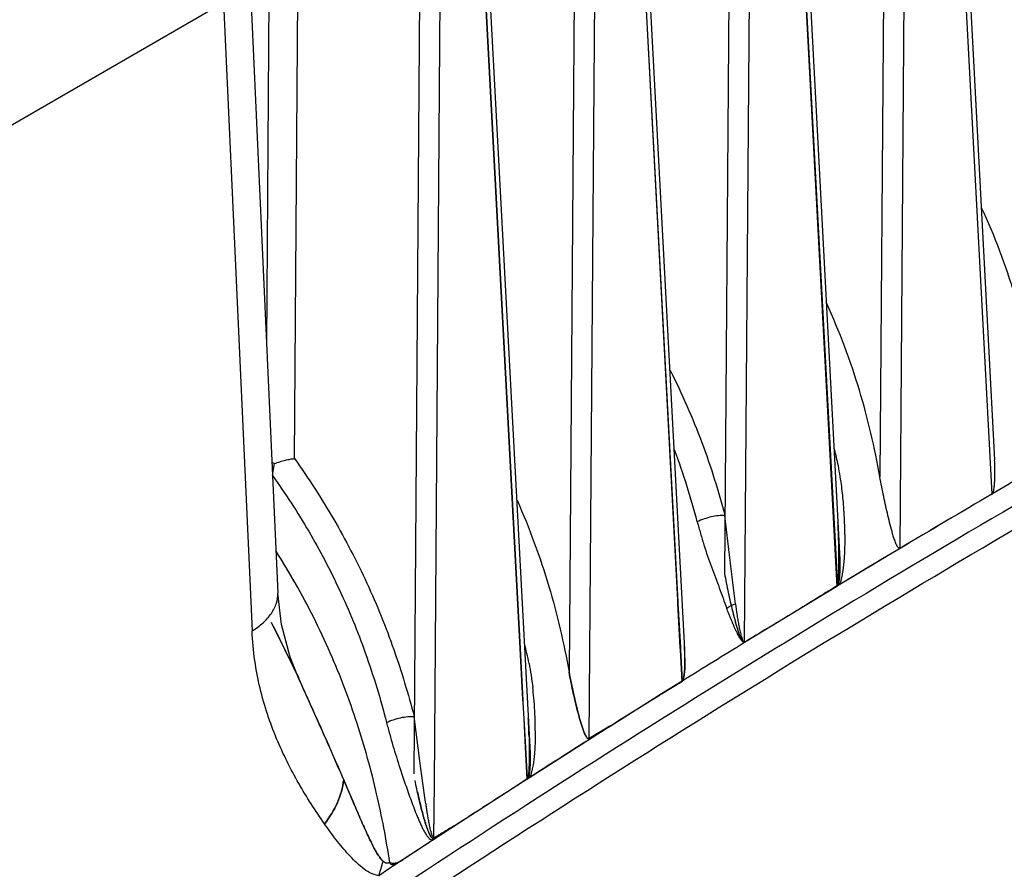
# Model space of a CAD drawing. Header units: inches. Extents: x 0 to 34, y 0 to 22.
# Tile 91 of 108: x 29.58 to 30.242, y 17.283 to 17.854. Entities that reach past the tile are written whole.
import ezdxf

# ---------------------------------------------------------------- set-up
doc = ezdxf.new("R2010")
doc.units = ezdxf.units.IN
doc.header["$LTSCALE"] = 1.87
doc.header["$MEASUREMENT"] = 0
doc.layers.get('0').update_dxf_attribs({"linetype": 'CONTINUOUS'})

msp = doc.modelspace()

# ---------------------------------------------------------------- linework, layer by layer
at = {"color": 6, "linetype": 'CONTINUOUS'}
for p, q in [((30.20387, 18.14929), (30.2353, 17.55807)), ((30.201, 18.14495), (30.23344, 17.53506)), ((30.16241, 18.13077), (30.15812, 17.5467)), ((30.17169, 17.49861), (30.17632, 18.13071)), ((30.09948, 18.08901), (30.13105, 17.49527)), ((30.0966, 18.08467), (30.12972, 17.47364)), ((30.0966, 18.08467), (30.1293, 17.47311)), ((30.058, 18.0705), (30.05367, 17.48185)), ((30.06713, 17.4355), (30.07191, 18.07044)), ((29.74866, 18.04854), (29.74563, 17.63681)), ((29.76452, 17.55897), (29.76813, 18.04844)), ((29.99508, 18.02874), (30.02689, 17.43063)), ((29.9922, 18.0244), (30.02201, 17.46387)), ((29.9922, 18.0244), (30.02201, 17.46387)), ((29.9922, 18.0244), (30.02235, 17.46272)), ((29.9536, 18.01023), (29.94921, 17.41533)), ((29.96279, 17.3704), (29.96751, 18.01017)), ((29.89068, 17.96846), (29.92279, 17.36492)), ((29.8878, 17.96412), (29.91592, 17.43551)), ((29.8878, 17.96412), (29.91592, 17.43551)), ((29.88785, 17.96415), (29.91602, 17.43552)), ((29.84919, 17.94996), (29.84474, 17.3471)), ((29.85859, 17.34061), (29.86311, 17.94991)), ((29.85859, 17.34061), (29.86309, 17.9499)), ((29.85859, 17.34061), (29.86309, 17.9499)), ((29.7341, 17.89097), (29.75326, 17.4686)), ((29.71686, 17.86541), (28.88576, 17.38555)), ((29.71685, 17.86541), (29.73601, 17.44309)), ((29.74971, 17.54768), (29.75107, 17.55566)), ((30.1293, 17.47311), (30.06718, 17.43544)), ((29.75326, 17.46857), (29.75326, 17.46862)), ((29.75577, 17.44742), (29.75326, 17.46861)), ((30.02201, 17.46387), (30.02212, 17.46187)), ((30.02201, 17.46387), (30.02212, 17.46187)), ((30.02212, 17.46187), (30.0237, 17.43208)), ((30.02212, 17.46187), (30.0237, 17.43208)), ((30.02235, 17.46272), (30.02239, 17.46189)), ((30.02239, 17.46189), (30.02398, 17.4321)), ((29.74883, 17.44892), (29.76725, 17.41174)), ((29.75051, 17.44614), (29.76732, 17.41161)), ((29.76175, 17.42544), (29.75577, 17.44742)), ((29.91592, 17.43551), (29.91797, 17.39699)), ((29.91592, 17.43551), (29.91797, 17.39699)), ((29.91602, 17.43552), (29.9181, 17.39651)), ((30.0237, 17.43208), (30.02379, 17.43037)), ((30.0237, 17.43208), (30.02379, 17.43037)), ((30.02398, 17.4321), (30.02407, 17.43038)), ((29.76707, 17.41213), (29.76175, 17.42544)), ((30.02379, 17.43037), (30.02492, 17.40915)), ((30.02379, 17.43037), (30.02492, 17.40915)), ((30.02407, 17.43038), (30.0252, 17.40933)), ((29.76725, 17.41174), (29.7671, 17.41206)), ((30.0114, 17.40073), (30.02492, 17.40915)), ((30.0252, 17.40932), (30.01141, 17.40073)), ((30.02492, 17.40915), (30.02535, 17.40944)), ((30.01141, 17.40073), (29.97671, 17.37892)), ((30.0114, 17.40073), (29.97672, 17.37892)), ((29.91797, 17.39699), (29.91808, 17.39497)), ((29.91797, 17.39699), (29.91808, 17.39497)), ((29.91808, 17.39497), (29.91866, 17.38407)), ((29.91808, 17.39497), (29.91866, 17.38407)), ((29.9181, 17.39651), (29.91818, 17.39498)), ((29.91818, 17.39498), (29.91876, 17.38407)), ((29.84903, 17.35395), (29.84502, 17.38557)), ((29.92168, 17.38565), (29.92174, 17.38453)), ((29.91866, 17.38407), (29.91968, 17.36478)), ((29.91866, 17.38407), (29.91968, 17.36478)), ((29.91876, 17.38407), (29.91979, 17.36478)), ((29.97665, 17.3791), (29.96279, 17.37073)), ((29.97666, 17.37895), (29.96289, 17.37017)), ((29.91968, 17.36478), (29.92082, 17.34336)), ((29.91968, 17.36478), (29.92082, 17.34336)), ((29.91979, 17.36478), (29.92091, 17.34376)), ((29.96289, 17.37017), (29.92254, 17.34447)), ((29.85832, 17.30372), (29.85859, 17.34061)), ((29.85832, 17.30372), (29.85859, 17.34061)), ((29.85832, 17.30449), (29.85859, 17.34061)), ((29.92093, 17.34344), (29.90711, 17.33457)), ((29.92082, 17.34336), (29.90711, 17.33457)), ((29.92254, 17.34447), (29.92093, 17.34344)), ((29.90711, 17.33457), (29.87246, 17.31214)), ((29.90711, 17.33457), (29.87247, 17.31214)), ((29.8724, 17.31218), (29.86019, 17.30423)), ((29.86019, 17.30423), (29.85846, 17.30305)), ((29.83768, 17.28944), (29.83046, 17.28469)), ((29.83768, 17.28944), (29.83046, 17.28469)), ((29.83761, 17.28939), (29.83046, 17.28469)), ((29.83765, 17.28944), (29.835, 17.28763)), ((29.8277, 17.28287), (29.82117, 17.27858)), ((29.83046, 17.28469), (29.8277, 17.28287)), ((29.83046, 17.28469), (29.8277, 17.28287)), ((29.83046, 17.28469), (29.8277, 17.28287))]:
    msp.add_line(p, q, dxfattribs=at)
for centre, radius, start, end in [((34.7303, 9.86166), 8.87981, 119.676352, 123.371651), ((29.57312, 17.39762), 0.47726, 14.42122, 20.51778), ((29.95854, 17.52049), 0.17492, 11.64328, 15.23415), ((29.92902, 17.87362), 0.36437, 240.43561, 240.76529), ((34.58061, 10.10367), 8.60949, 119.998994, 120.326468), ((34.58747, 10.09188), 8.62313, 119.999483, 120.326209), ((29.92145, 17.513), 0.21276, 7.7307, 11.604), ((29.88475, 17.50796), 0.24981, 5.00538, 7.74318), ((35.20028, 9.0497), 9.83213, 120.342112, 120.760086), ((35.47427, 8.58579), 10.37091, 120.353782, 120.750034), ((35.03997, 9.321), 9.517, 120.334397, 120.766073), ((29.8822, 17.50755), 0.25238, 1.80772, 5.04641), ((29.60955, 17.48826), 0.52113, 1.9229, 3.04663), ((29.8574, 17.50671), 0.2772, 1.00443, 1.82047), ((29.87756, 17.50705), 0.25703, 0.20142, 1.00642), ((29.63714, 17.48922), 0.49353, 1.64564, 1.91876), ((34.68912, 9.91991), 8.8229, 120.797805, 121.119408), ((34.68214, 9.93156), 8.80932, 120.797575, 121.119318), ((34.68196, 9.93185), 8.80898, 120.79759, 121.116005), ((29.33245, 17.2293), 0.49765, 29.55468, 32.5011), ((29.32808, 17.22661), 0.50278, 30.34787, 32.37457), ((29.33003, 17.22775), 0.50052, 29.55744, 30.34721), ((29.74388, 17.38681), 0.18168, 10.95376, 15.25359), ((34.79274, 9.75002), 9.02189, 121.586672, 121.899014), ((34.78574, 9.76132), 9.0086, 121.586441, 121.899243), ((29.84802, 17.42158), 0.1791, 3.41353, 3.90113), ((29.84903, 17.42165), 0.17809, 3.2237, 3.90221), ((29.85257, 17.42186), 0.17454, 3.01695, 3.41365), ((29.8528, 17.42187), 0.17431, 2.97343, 3.41329), ((29.8547, 17.42197), 0.17241, 2.84508, 3.22257), ((29.87226, 17.42276), 0.15482, 0.71879, 3.0172), ((29.86477, 17.42245), 0.16233, 1.73953, 2.85342), ((29.68247, 17.37633), 0.24399, 5.13471, 6.79496), ((30.02015, 17.41684), 0.00905, 301.82818, 305.09908), ((29.67721, 17.37596), 0.24925, 1.08671, 5.11052), ((34.71133, 9.86332), 8.88267, 121.945409, 122.209937), ((34.88506, 9.60277), 9.19574, 122.260274, 122.669084), ((34.89448, 9.58801), 9.21322, 122.26088, 122.668914), ((29.42082, 17.35755), 0.50165, 2.44871, 3.04687), ((29.45455, 17.35894), 0.46789, 1.59467, 2.45467), ((29.68809, 17.37612), 0.23837, 359.94686, 1.09893), ((30.51635, 17.57284), 0.71614, 198.04451, 198.95913), ((29.91595, 17.35099), 0.00906, 302.56839, 306.5022), ((34.72625, 9.82601), 8.92203, 122.69314, 122.958441), ((34.98612, 9.44597), 9.38224, 123.027215, 123.281341), ((34.99253, 9.43611), 9.39403, 123.02716, 123.280468), ((35.33031, 8.91499), 10.01504, 123.117993, 123.260148), ((29.75236, 17.30446), 0.07352, 339.38289, 347.34448)]:
    msp.add_arc(centre, radius, start, end, dxfattribs=at)
for points, knots in [([(29.85045, 17.26399), (30.01886, 17.3748), (30.3564, 17.58173), (30.70769, 17.76451), (30.88313, 17.8473)], [0, 0, 0, 0, 0.509624, 1, 1, 1, 1]), ([(30.22631, 17.72783), (30.2352, 17.70877), (30.24982, 17.67006), (30.25914, 17.6298), (30.26256, 17.60992)], [0, 0, 0, 0, 0.510435, 1, 1, 1, 1]), ([(30.15812, 17.5467), (30.15468, 17.56635), (30.14541, 17.6061), (30.13105, 17.64436), (30.12237, 17.66323)], [0, 0, 0, 0, 0.489834, 1, 1, 1, 1]), ([(30.01712, 17.61835), (30.02511, 17.60262), (30.03913, 17.5706), (30.0496, 17.53727), (30.05396, 17.52061)], [0, 0, 0, 0, 0.506064, 1, 1, 1, 1]), ([(29.75104, 17.55566), (29.75228, 17.55612), (29.75473, 17.55693), (29.75829, 17.55792), (29.76153, 17.55863), (29.76358, 17.55891), (29.76452, 17.55897)], [0, 0, 0, 0, 0.284341, 0.555147, 0.797045, 1, 1, 1, 1]), ([(29.76452, 17.55897), (29.77393, 17.54588), (29.79153, 17.51868), (29.81019, 17.48278), (29.823, 17.45314), (29.83419, 17.42344), (29.84106, 17.40074), (29.84502, 17.38557)], [0, 0, 0, 0, 0.251556, 0.50468, 0.63051, 0.755216, 1, 1, 1, 1]), ([(30.23344, 17.53506), (30.23354, 17.53512), (30.23373, 17.53526), (30.23395, 17.53556), (30.23411, 17.53591), (30.23441, 17.53662), (30.23469, 17.53773), (30.23494, 17.53922), (30.23518, 17.54118), (30.23537, 17.54361), (30.23548, 17.54651), (30.23552, 17.54939), (30.2355, 17.55321), (30.2354, 17.55606), (30.23531, 17.55796)], [0, 0, 0, 0, 0.014484, 0.03039, 0.047226, 0.0639, 0.129765, 0.194359, 0.258067, 0.383829, 0.508255, 0.631864, 0.754928, 1, 1, 1, 1]), ([(29.74971, 17.54768), (29.75843, 17.53555), (29.77467, 17.51057), (29.79559, 17.47065), (29.81323, 17.42765), (29.82244, 17.39736), (29.82647, 17.38153)], [0, 0, 0, 0, 0.243453, 0.484899, 0.733704, 1, 1, 1, 1]), ([(30.1717, 17.49861), (30.1716, 17.49863), (30.1714, 17.49867), (30.1711, 17.49868), (30.17081, 17.49881), (30.17049, 17.49909), (30.17014, 17.49951), (30.16979, 17.50009), (30.16946, 17.5007), (30.16906, 17.50156), (30.1686, 17.50269), (30.16809, 17.50408), (30.16746, 17.50598), (30.16641, 17.50943), (30.16506, 17.51447), (30.16353, 17.52066), (30.16208, 17.52699), (30.16067, 17.53345), (30.15934, 17.54003), (30.15851, 17.54446), (30.15812, 17.5467)], [0, 0, 0, 0, 0.005763, 0.01189, 0.017875, 0.024065, 0.036836, 0.050186, 0.063912, 0.077921, 0.106541, 0.135743, 0.165371, 0.225571, 0.348682, 0.474519, 0.602657, 0.73295, 0.865379, 1, 1, 1, 1]), ([(29.91421, 17.53103), (29.92255, 17.51222), (29.93649, 17.4742), (29.94572, 17.43481), (29.94921, 17.41533)], [0, 0, 0, 0, 0.509668, 1, 1, 1, 1]), ([(30.05396, 17.52061), (30.05328, 17.52068), (30.05181, 17.52072), (30.04875, 17.52054), (30.04473, 17.51986), (30.03994, 17.51852), (30.03682, 17.51725), (30.03534, 17.51648)], [0, 0, 0, 0, 0.106758, 0.226967, 0.477874, 0.739487, 1, 1, 1, 1]), ([(30.06109, 17.46119), (30.06046, 17.46603), (30.05919, 17.47577), (30.05735, 17.49051), (30.05558, 17.50548), (30.05446, 17.51553), (30.05396, 17.52061)], [0, 0, 0, 0, 0.24465, 0.49276, 0.74448, 1, 1, 1, 1]), ([(30.03534, 17.51648), (30.03607, 17.51386), (30.03753, 17.50866), (30.03981, 17.50095), (30.04225, 17.49346), (30.04488, 17.48619), (30.04757, 17.4791), (30.05018, 17.4721), (30.05268, 17.46515), (30.05433, 17.46056), (30.05516, 17.45828)], [0, 0, 0, 0, 0.132779, 0.263599, 0.391793, 0.517119, 0.640195, 0.761669, 0.881714, 1, 1, 1, 1]), ([(30.13459, 17.50796), (30.1346, 17.50506), (30.13454, 17.5007), (30.13428, 17.49489), (30.13403, 17.49125), (30.13376, 17.48833), (30.13352, 17.48614), (30.13324, 17.48394), (30.13295, 17.48211), (30.1327, 17.48064), (30.13246, 17.47954), (30.13216, 17.47845), (30.13192, 17.47735), (30.13176, 17.47622), (30.13117, 17.47525), (30.13038, 17.4745), (30.12994, 17.47393), (30.12972, 17.47364)], [0, 0, 0, 0, 0.247219, 0.371204, 0.495623, 0.55807, 0.620723, 0.683671, 0.746927, 0.778707, 0.810733, 0.842992, 0.874933, 0.906954, 0.939098, 0.969221, 1, 1, 1, 1]), ([(30.1297, 17.47365), (30.12962, 17.47374), (30.12948, 17.47397), (30.12951, 17.47443), (30.12972, 17.47487), (30.12988, 17.47536), (30.12993, 17.47586), (30.12998, 17.47634), (30.13005, 17.47683), (30.13014, 17.47747), (30.13021, 17.47827), (30.13032, 17.47953), (30.13042, 17.48111), (30.1305, 17.48299), (30.13056, 17.48486), (30.1306, 17.48673), (30.13064, 17.48921), (30.13065, 17.4923), (30.13062, 17.49601), (30.13056, 17.4997), (30.1305, 17.50217), (30.13046, 17.5034)], [0, 0, 0, 0, 0.011527, 0.025829, 0.043521, 0.061009, 0.077326, 0.093491, 0.109848, 0.126171, 0.158415, 0.190416, 0.253875, 0.316863, 0.379555, 0.442036, 0.504355, 0.628641, 0.752606, 0.876365, 1, 1, 1, 1]), ([(30.13103, 17.49557), (30.13113, 17.49371), (30.13123, 17.49091), (30.13126, 17.48717), (30.13123, 17.48434), (30.13111, 17.4815), (30.13093, 17.47911), (30.13069, 17.47719), (30.13043, 17.47574), (30.13012, 17.47453), (30.12972, 17.47362), (30.12944, 17.47319), (30.12925, 17.47304)], [0, 0, 0, 0, 0.244726, 0.367661, 0.491172, 0.615529, 0.741239, 0.804911, 0.869433, 0.935143, 0.968276, 1, 1, 1, 1]), ([(30.05367, 17.48185), (30.05405, 17.47969), (30.05486, 17.47541), (30.05617, 17.46907), (30.05755, 17.46284), (30.059, 17.45674), (30.06027, 17.45175), (30.06134, 17.44783), (30.06218, 17.44496), (30.06293, 17.44262), (30.06357, 17.44079), (30.06409, 17.43946), (30.06455, 17.43839), (30.06496, 17.43757), (30.06529, 17.43698), (30.06559, 17.43653), (30.06586, 17.4362), (30.06608, 17.43598), (30.06631, 17.43577), (30.06659, 17.43567), (30.06688, 17.43562), (30.06705, 17.43554), (30.06713, 17.4355)], [0, 0, 0, 0, 0.134601, 0.267069, 0.397437, 0.525667, 0.651587, 0.71356, 0.774739, 0.834921, 0.864525, 0.893691, 0.922261, 0.93624, 0.949936, 0.963261, 0.969721, 0.976066, 0.982266, 0.988312, 0.994343, 1, 1, 1, 1]), ([(30.05367, 17.48185), (30.05406, 17.47969), (30.05486, 17.4754), (30.05618, 17.46904), (30.05756, 17.4628), (30.05878, 17.45768), (30.05979, 17.45366), (30.06056, 17.45069), (30.06137, 17.44776), (30.06207, 17.44536), (30.06266, 17.44346), (30.06312, 17.44207), (30.06361, 17.44071), (30.06412, 17.43938), (30.06459, 17.4383), (30.065, 17.43749), (30.06534, 17.43691), (30.06564, 17.43645), (30.06592, 17.43613), (30.06614, 17.43592), (30.06638, 17.43572), (30.06668, 17.43566), (30.06697, 17.43566), (30.06714, 17.43552), (30.06718, 17.43544)], [0, 0, 0, 0, 0.134654, 0.267169, 0.39758, 0.525845, 0.589128, 0.651794, 0.713774, 0.774955, 0.805188, 0.835131, 0.864724, 0.89387, 0.922404, 0.936357, 0.950011, 0.963285, 0.969696, 0.976002, 0.982182, 0.988268, 0.994347, 1, 1, 1, 1]), ([(29.82859, 17.28753), (29.82626, 17.30302), (29.82029, 17.3345), (29.80721, 17.38174), (29.78917, 17.42921), (29.77375, 17.45999), (29.76515, 17.47512)], [0, 0, 0, 0, 0.235992, 0.482226, 0.737841, 1, 1, 1, 1]), ([(30.12972, 17.47364), (30.12449, 17.47049), (30.1141, 17.46404), (30.09852, 17.45441), (30.08285, 17.44498), (30.0724, 17.43874), (30.06721, 17.43555)], [0, 0, 0, 0, 0.250454, 0.501096, 0.750566, 1, 1, 1, 1]), ([(29.73601, 17.44309), (29.73868, 17.44471), (29.7435, 17.44821), (29.7492, 17.4545), (29.75269, 17.46139), (29.75336, 17.46628), (29.75325, 17.4686)], [0, 0, 0, 0, 0.291068, 0.55119, 0.783711, 1, 1, 1, 1]), ([(30.06109, 17.46119), (30.05998, 17.46088), (30.0579, 17.4601), (30.056, 17.45894), (30.05516, 17.45828)], [0, 0, 0, 0, 0.516945, 1, 1, 1, 1]), ([(30.06713, 17.43569), (30.06706, 17.43568), (30.06695, 17.4356), (30.06675, 17.43557), (30.06657, 17.43557), (30.06642, 17.43559), (30.06631, 17.43564), (30.06623, 17.43573), (30.0661, 17.4358), (30.06594, 17.43587), (30.06579, 17.43597), (30.06567, 17.4361), (30.0655, 17.43627), (30.06522, 17.4366), (30.06492, 17.43701), (30.06465, 17.43744), (30.06437, 17.43787), (30.06387, 17.43864), (30.06322, 17.43979), (30.0626, 17.44096), (30.06213, 17.44193), (30.06175, 17.44264), (30.06137, 17.44336), (30.06101, 17.44409), (30.06064, 17.44482), (30.06027, 17.44557), (30.06003, 17.44639), (30.05974, 17.44719), (30.05937, 17.44796), (30.05904, 17.44873), (30.05872, 17.44951), (30.05828, 17.45056), (30.05773, 17.45187), (30.05709, 17.45345), (30.05622, 17.45559), (30.05558, 17.4572), (30.05516, 17.45828)], [0, 0, 0, 0, 0.007728, 0.014989, 0.021997, 0.028721, 0.031992, 0.035389, 0.042042, 0.048666, 0.055321, 0.062193, 0.069119, 0.083187, 0.11198, 0.126696, 0.141387, 0.170887, 0.230924, 0.29201, 0.322882, 0.353632, 0.384432, 0.415482, 0.446569, 0.47808, 0.511061, 0.543641, 0.575462, 0.607516, 0.639792, 0.672098, 0.736955, 0.802185, 0.867728, 1, 1, 1, 1]), ([(30.06109, 17.46119), (30.06138, 17.45889), (30.06185, 17.45547), (30.06256, 17.45093), (30.06314, 17.44756), (30.06378, 17.44425), (30.06439, 17.44153), (30.06496, 17.43942), (30.06538, 17.43815), (30.0657, 17.43715), (30.0661, 17.43627), (30.06668, 17.4358), (30.06709, 17.43562)], [0, 0, 0, 0, 0.260533, 0.389811, 0.51816, 0.645221, 0.770315, 0.831556, 0.89169, 0.9215, 0.949584, 1, 1, 1, 1]), ([(29.78473, 17.3134), (29.77856, 17.32221), (29.76974, 17.33594), (29.75938, 17.3553), (29.75228, 17.37077), (29.7461, 17.38721), (29.7411, 17.40475), (29.73755, 17.42348), (29.73627, 17.43644), (29.73601, 17.44309)], [0, 0, 0, 0, 0.229826, 0.347836, 0.468686, 0.593238, 0.722572, 0.85781, 1, 1, 1, 1]), ([(30.02535, 17.40943), (30.02563, 17.40982), (30.02598, 17.41073), (30.02632, 17.41211), (30.02656, 17.4135), (30.02678, 17.41533), (30.02696, 17.4176), (30.02706, 17.42032), (30.0271, 17.42302), (30.02706, 17.42659), (30.02696, 17.42927), (30.02687, 17.43104)], [0, 0, 0, 0, 0.065723, 0.131078, 0.195408, 0.258987, 0.384634, 0.508978, 0.632478, 0.755388, 1, 1, 1, 1]), ([(30.02708, 17.42471), (30.02709, 17.42344), (30.02709, 17.42091), (30.02697, 17.41773), (30.02676, 17.41517), (30.02653, 17.41323), (30.02622, 17.41161), (30.02584, 17.41033), (30.02555, 17.40971), (30.02536, 17.40944)], [0, 0, 0, 0, 0.244302, 0.490801, 0.615396, 0.741429, 0.869692, 0.934966, 1, 1, 1, 1]), ([(29.79765, 17.34295), (29.79525, 17.34859), (29.78526, 17.37169), (29.77488, 17.39463), (29.76712, 17.41203)], [0, 0, 0, 0, 0.243148, 1, 1, 1, 1]), ([(29.79765, 17.34295), (29.79288, 17.35431), (29.78539, 17.37137), (29.77509, 17.39423), (29.76983, 17.40585), (29.76719, 17.41173)], [0, 0, 0, 0, 0.491226, 0.742977, 1, 1, 1, 1]), ([(29.79766, 17.34295), (29.7929, 17.35429), (29.78543, 17.37132), (29.77514, 17.39413), (29.76989, 17.40573), (29.76725, 17.4116)], [0, 0, 0, 0, 0.491223, 0.743, 1, 1, 1, 1]), ([(29.96279, 17.37073), (29.96269, 17.37067), (29.96249, 17.37059), (29.96207, 17.3706), (29.96163, 17.37086), (29.96121, 17.3713), (29.96084, 17.3718), (29.9605, 17.37236), (29.96008, 17.37314), (29.95941, 17.3746), (29.95858, 17.37678), (29.95767, 17.37949), (29.95683, 17.38227), (29.95575, 17.38607), (29.95447, 17.39092), (29.95304, 17.39685), (29.95167, 17.4029), (29.95038, 17.40907), (29.94959, 17.41323), (29.94921, 17.41533)], [0, 0, 0, 0, 0.007096, 0.013417, 0.025573, 0.038263, 0.051478, 0.065085, 0.078986, 0.107428, 0.166013, 0.226076, 0.28717, 0.349078, 0.474897, 0.603033, 0.733289, 0.865606, 1, 1, 1, 1]), ([(29.94921, 17.41533), (29.94959, 17.41322), (29.95038, 17.40905), (29.95168, 17.40286), (29.95305, 17.39679), (29.95449, 17.39085), (29.95577, 17.38598), (29.95685, 17.38217), (29.9577, 17.37939), (29.95847, 17.37711), (29.95913, 17.37534), (29.95965, 17.37406), (29.96022, 17.37284), (29.96077, 17.37188), (29.96128, 17.37121), (29.96165, 17.37085), (29.962, 17.37067), (29.96236, 17.37056), (29.96262, 17.37047), (29.96279, 17.3704)], [0, 0, 0, 0, 0.134758, 0.267425, 0.39802, 0.526482, 0.65261, 0.714662, 0.77589, 0.836071, 0.865643, 0.894743, 0.923195, 0.950652, 0.963822, 0.976444, 0.982549, 0.988586, 1, 1, 1, 1]), ([(29.82648, 17.38154), (29.82796, 17.3823), (29.83107, 17.38356), (29.83584, 17.38487), (29.83984, 17.38553), (29.84289, 17.38569), (29.84434, 17.38564), (29.84502, 17.38557)], [0, 0, 0, 0, 0.261024, 0.522542, 0.773162, 0.893233, 1, 1, 1, 1]), ([(29.82646, 17.38154), (29.82714, 17.37891), (29.82851, 17.3737), (29.83145, 17.36351), (29.83381, 17.35598), (29.83542, 17.35101)], [0, 0, 0, 0, 0.255718, 0.507639, 1, 1, 1, 1]), ([(29.96279, 17.37073), (29.96509, 17.37216), (29.9685, 17.37436), (29.97319, 17.37703), (29.97554, 17.37833), (29.97668, 17.37904)], [0, 0, 0, 0, 0.503346, 0.751566, 1, 1, 1, 1]), ([(29.92226, 17.37196), (29.92232, 17.36965), (29.92242, 17.36501), (29.92242, 17.35921), (29.92232, 17.35453), (29.9221, 17.34975), (29.92182, 17.34604), (29.92091, 17.34376)], [0, 0, 0, 0, 0.245222, 0.491503, 0.615451, 0.740424, 1, 1, 1, 1]), ([(29.92646, 17.3759), (29.92646, 17.37328), (29.92639, 17.36936), (29.92613, 17.36412), (29.92585, 17.36018), (29.92544, 17.35622), (29.92487, 17.35224), (29.92405, 17.34829), (29.92323, 17.34564), (29.92253, 17.34447)], [0, 0, 0, 0, 0.246117, 0.369634, 0.493624, 0.6183, 0.74401, 0.871287, 1, 1, 1, 1]), ([(29.92279, 17.36496), (29.92288, 17.36322), (29.92299, 17.36059), (29.92302, 17.35708), (29.92299, 17.35443), (29.92289, 17.35175), (29.92268, 17.34906), (29.92237, 17.34679), (29.92193, 17.345), (29.92159, 17.34411), (29.92134, 17.34371)], [0, 0, 0, 0, 0.24457, 0.367494, 0.491029, 0.615426, 0.741127, 0.868997, 0.934255, 1, 1, 1, 1]), ([(29.85832, 17.30449), (29.85764, 17.30405), (29.85657, 17.30704), (29.85606, 17.30917), (29.85536, 17.31235), (29.85479, 17.31538), (29.85425, 17.3185), (29.85373, 17.32163), (29.85323, 17.3248), (29.85258, 17.32905), (29.85178, 17.3344), (29.85085, 17.34087), (29.84993, 17.34739), (29.84933, 17.35176), (29.84903, 17.35395)], [0, 0, 0, 0, 0.047928, 0.107111, 0.168005, 0.229805, 0.292209, 0.355069, 0.418311, 0.481879, 0.609881, 0.738938, 0.868983, 1, 1, 1, 1]), ([(29.78473, 17.3134), (29.78821, 17.31779), (29.79399, 17.32714), (29.79704, 17.33775), (29.79765, 17.34295)], [0, 0, 0, 0, 0.517083, 1, 1, 1, 1]), ([(29.79765, 17.34295), (29.79704, 17.33774), (29.79399, 17.32714), (29.78821, 17.31779), (29.78473, 17.3134)], [0, 0, 0, 0, 0.482933, 1, 1, 1, 1]), ([(29.78473, 17.3134), (29.78821, 17.31779), (29.79399, 17.32714), (29.79704, 17.33775), (29.79765, 17.34295)], [0, 0, 0, 0, 0.517083, 1, 1, 1, 1]), ([(29.79765, 17.34295), (29.79975, 17.33806), (29.80287, 17.33076), (29.80702, 17.32109), (29.81012, 17.31398), (29.81323, 17.30702), (29.81591, 17.30135), (29.81817, 17.29698), (29.81993, 17.29384), (29.82181, 17.2909), (29.82326, 17.28911), (29.82409, 17.28836)], [0, 0, 0, 0, 0.262457, 0.391522, 0.518955, 0.644483, 0.767587, 0.827932, 0.887145, 0.944792, 1, 1, 1, 1]), ([(29.79765, 17.34295), (29.79976, 17.33808), (29.8029, 17.3308), (29.80705, 17.32112), (29.81012, 17.31399), (29.81322, 17.30701), (29.8159, 17.30134), (29.81816, 17.29696), (29.81992, 17.29383), (29.82182, 17.29091), (29.82327, 17.28911), (29.82409, 17.28836)], [0, 0, 0, 0, 0.261821, 0.391061, 0.518866, 0.644618, 0.767765, 0.828075, 0.887215, 0.944775, 1, 1, 1, 1]), ([(29.82409, 17.28836), (29.82329, 17.28914), (29.8218, 17.29089), (29.81993, 17.29384), (29.81817, 17.29698), (29.81591, 17.30135), (29.81323, 17.30702), (29.81012, 17.31398), (29.80702, 17.32109), (29.80287, 17.33076), (29.79975, 17.33806), (29.79765, 17.34295)], [0, 0, 0, 0, 0.055214, 0.11284, 0.172083, 0.23241, 0.35552, 0.481047, 0.608477, 0.737542, 1, 1, 1, 1]), ([(29.83905, 17.34017), (29.83969, 17.33831), (29.84099, 17.33461), (29.84297, 17.32913), (29.84498, 17.32376), (29.8467, 17.31938), (29.84813, 17.31595), (29.84923, 17.31345), (29.85036, 17.31102), (29.85156, 17.30866), (29.85265, 17.30679), (29.8536, 17.30539), (29.85435, 17.30442), (29.85518, 17.30356), (29.85597, 17.30297), (29.85667, 17.30265), (29.85725, 17.30253), (29.8579, 17.30259), (29.85828, 17.30287), (29.85844, 17.30304)], [0, 0, 0, 0, 0.134933, 0.267895, 0.398701, 0.527035, 0.590157, 0.65248, 0.713895, 0.77422, 0.833085, 0.861801, 0.889886, 0.917164, 0.943554, 0.956528, 0.969632, 0.983542, 1, 1, 1, 1]), ([(29.85832, 17.30372), (29.85816, 17.30362), (29.85778, 17.30351), (29.85726, 17.30373), (29.85685, 17.30407), (29.85649, 17.30449), (29.85617, 17.30495), (29.85577, 17.30562), (29.85531, 17.3065), (29.85482, 17.30761), (29.85435, 17.30876), (29.85391, 17.30993), (29.85335, 17.31152), (29.85268, 17.31356), (29.85167, 17.31689), (29.85049, 17.32115), (29.84916, 17.32635), (29.84747, 17.33348), (29.84631, 17.3389), (29.84559, 17.34254)], [0, 0, 0, 0, 0.013693, 0.026009, 0.038633, 0.051749, 0.065265, 0.079091, 0.107432, 0.136449, 0.165959, 0.195854, 0.226063, 0.287247, 0.349267, 0.47531, 0.603599, 0.733873, 1, 1, 1, 1]), ([(29.84715, 17.33505), (29.8478, 17.33209), (29.84883, 17.32769), (29.8503, 17.32189), (29.85127, 17.31835), (29.85208, 17.31555), (29.85271, 17.3135), (29.85336, 17.31148), (29.85406, 17.3095), (29.85469, 17.3079), (29.85524, 17.30666), (29.85568, 17.30578), (29.85617, 17.30494), (29.85663, 17.30431), (29.85706, 17.30389), (29.85742, 17.30364), (29.85787, 17.30352), (29.85818, 17.30363), (29.85832, 17.30372)], [0, 0, 0, 0, 0.265441, 0.395701, 0.524122, 0.587553, 0.65038, 0.712502, 0.773758, 0.833865, 0.863336, 0.892271, 0.920472, 0.947597, 0.960616, 0.97323, 0.985818, 1, 1, 1, 1]), ([(29.82117, 17.27858), (29.81708, 17.27911), (29.81143, 17.28261), (29.80527, 17.28817), (29.79934, 17.29439), (29.79244, 17.30277), (29.78726, 17.30981), (29.78473, 17.3134)], [0, 0, 0, 0, 0.241377, 0.36447, 0.489251, 0.742667, 1, 1, 1, 1]), ([(29.87238, 17.31236), (29.87122, 17.31163), (29.86887, 17.31025), (29.86532, 17.30818), (29.86181, 17.30599), (29.85949, 17.30447), (29.85832, 17.30372)], [0, 0, 0, 0, 0.248635, 0.496252, 0.747063, 1, 1, 1, 1]), ([(29.85832, 17.30372), (29.86066, 17.30521), (29.8641, 17.30751), (29.86888, 17.31023), (29.87127, 17.31155), (29.87242, 17.31229)], [0, 0, 0, 0, 0.504157, 0.751957, 1, 1, 1, 1]), ([(29.85832, 17.30449), (29.8584, 17.30447), (29.85852, 17.30439), (29.85876, 17.30433), (29.859, 17.30436), (29.85927, 17.3044), (29.85948, 17.30451), (29.85965, 17.30462), (29.85977, 17.30469), (29.85991, 17.30471), (29.86008, 17.30464), (29.86017, 17.30452), (29.86021, 17.30443)], [0, 0, 0, 0, 0.106714, 0.214456, 0.333391, 0.457871, 0.597522, 0.673019, 0.74312, 0.804584, 0.86515, 1, 1, 1, 1]), ([(29.82859, 17.28753), (29.82821, 17.28725), (29.82737, 17.28686), (29.82607, 17.28703), (29.82501, 17.2876), (29.82439, 17.28809), (29.82409, 17.28836)], [0, 0, 0, 0, 0.284167, 0.526012, 0.760944, 1, 1, 1, 1]), ([(29.82859, 17.28752), (29.82838, 17.2874), (29.82796, 17.28718), (29.8273, 17.28697), (29.82666, 17.28693), (29.82607, 17.28707), (29.82553, 17.28731), (29.82485, 17.28771), (29.82438, 17.28808), (29.82409, 17.28835)], [0, 0, 0, 0, 0.147165, 0.283718, 0.408289, 0.52669, 0.644539, 0.762224, 1, 1, 1, 1]), ([(29.835, 17.28763), (29.83471, 17.28747), (29.83412, 17.28717), (29.83319, 17.28683), (29.83227, 17.28651), (29.83141, 17.28609), (29.83051, 17.28582), (29.82926, 17.28606), (29.82877, 17.28696), (29.82855, 17.28753)], [0, 0, 0, 0, 0.133599, 0.262231, 0.390642, 0.522012, 0.644904, 0.758241, 1, 1, 1, 1]), ([(29.82859, 17.28753), (29.82925, 17.28723), (29.83074, 17.28687), (29.83306, 17.28717), (29.83539, 17.28806), (29.83687, 17.28891), (29.83761, 17.28939)], [0, 0, 0, 0, 0.22628, 0.46573, 0.724564, 1, 1, 1, 1])]:
    msp.add_open_spline(points, degree=3, knots=knots, dxfattribs=at)
msp.add_open_spline([(29.92225, 17.42133), (29.92329, 17.41599), (29.9241, 17.4106), (29.92474, 17.4052)], degree=3, dxfattribs=at)

doc.saveas('drawing.dxf')
